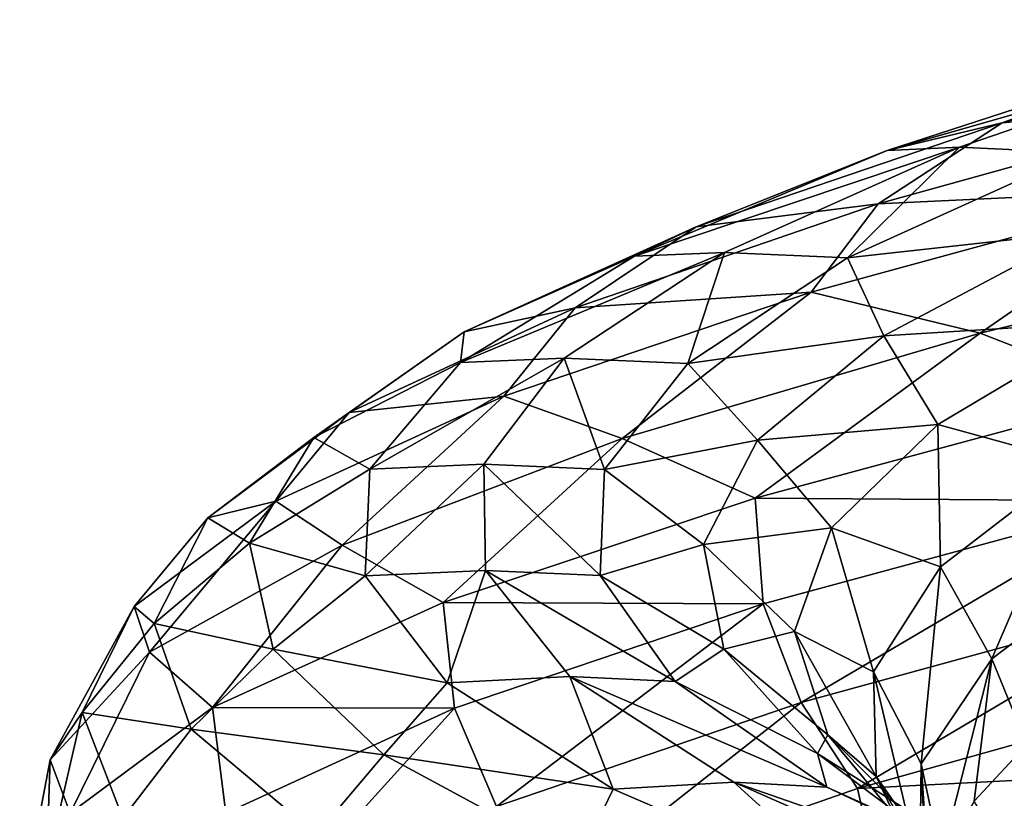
# Model space of a CAD drawing. Header units: metres. Extents: x -109 to 109, y -917 to 389.
# Tile 145 of 256: x -19 to -13.04, y -589.67 to -584.95. Entities that reach past the tile are written whole.
import ezdxf

# ---------------------------------------------------------------- set-up
doc = ezdxf.new("R2010")
doc.units = ezdxf.units.M
doc.layers.add('solid_24503124_XXX_01_SW0001', color=7, linetype='CONTINUOUS')

msp = doc.modelspace()

# ---------------------------------------------------------------- linework, layer by layer
at = {"layer": 'solid_24503124_XXX_01_SW0001'}
for points in [[(-13.048949, -585.578796, 12.05342), (-10.798348, -584.954407, 14.124077), (-11.79306, -585.112305, 12.389704)], [(-11.551121, -585.445496, 14.253053), (-10.798348, -584.954407, 14.124077), (-13.048949, -585.578796, 12.05342)], [(-13.746462, -585.746582, 10.14427), (-11.47333, -585.095764, 11.702538), (-13.306758, -585.727173, 9.529968)], [(-13.746462, -585.746582, 10.14427), (-11.79306, -585.112305, 12.389704), (-11.47333, -585.095764, 11.702538)], [(-13.048949, -585.578796, 12.05342), (-11.79306, -585.112305, 12.389704), (-13.746462, -585.746582, 10.14427)], [(-13.306758, -585.727173, 9.529968), (-11.47333, -585.095764, 11.702538), (-12.583578, -585.76062, 9.315755)], [(-13.800639, -586.069092, 12.06194), (-11.551121, -585.445496, 14.253053), (-13.048949, -585.578796, 12.05342)], [(-11.919769, -585.980469, 14.521523), (-11.551121, -585.445496, 14.253053), (-13.800639, -586.069092, 12.06194)], [(-14.90325, -586.209473, 9.62291), (-13.048949, -585.578796, 12.05342), (-13.746462, -585.746582, 10.14427)], [(-13.800639, -586.069092, 12.06194), (-13.048949, -585.578796, 12.05342), (-14.90325, -586.209473, 9.62291)], [(-15.275187, -586.38623, 7.59154), (-13.306758, -585.727173, 9.529968), (-14.73158, -586.363586, 7.070904)], [(-15.275187, -586.38623, 7.59154), (-13.746462, -585.746582, 10.14427), (-13.306758, -585.727173, 9.529968)], [(-14.90325, -586.209473, 9.62291), (-13.746462, -585.746582, 10.14427), (-15.275187, -586.38623, 7.59154)], [(-14.73158, -586.363586, 7.070904), (-13.306758, -585.727173, 9.529968), (-13.985147, -586.396545, 6.979394)], [(-13.306758, -585.727173, 9.529968), (-12.583578, -585.76062, 9.315755), (-13.985147, -586.396545, 6.979394)], [(-13.985147, -586.396545, 6.979394), (-12.583578, -585.76062, 9.315755), (-12.582692, -586.241577, 8.14326)], [(-14.206017, -586.604492, 12.265697), (-11.919769, -585.980469, 14.521523), (-13.800639, -586.069092, 12.06194)], [(-13.182926, -586.852844, 13.77578), (-11.919769, -585.980469, 14.521523), (-14.206017, -586.604492, 12.265697)], [(-13.182926, -586.852844, 13.77578), (-10.605333, -586.221619, 15.864493), (-11.919769, -585.980469, 14.521523)], [(-15.635676, -586.698853, 9.51472), (-13.800639, -586.069092, 12.06194), (-14.90325, -586.209473, 9.62291)], [(-14.206017, -586.604492, 12.265697), (-13.800639, -586.069092, 12.06194), (-15.635676, -586.698853, 9.51472)], [(-16.308376, -586.845093, 6.908986), (-14.90325, -586.209473, 9.62291), (-15.275187, -586.38623, 7.59154)], [(-15.635676, -586.698853, 9.51472), (-14.90325, -586.209473, 9.62291), (-16.308376, -586.845093, 6.908986)], [(-13.985147, -586.396545, 6.979394), (-12.582692, -586.241577, 8.14326), (-13.766137, -586.86969, 5.854154)], [(-13.766137, -586.86969, 5.854154), (-12.582692, -586.241577, 8.14326), (-12.392522, -586.783508, 7.378927)], [(-13.182926, -586.852844, 13.77578), (-12.222779, -587.227112, 14.783303), (-10.605333, -586.221619, 15.864493)], [(-16.3304, -587.029846, 4.810891), (-14.73158, -586.363586, 7.070904), (-15.701834, -587.003662, 4.400964)], [(-16.3304, -587.029846, 4.810891), (-15.275187, -586.38623, 7.59154), (-14.73158, -586.363586, 7.070904)], [(-15.701834, -587.003662, 4.400964), (-14.73158, -586.363586, 7.070904), (-14.953115, -587.036133, 4.434011)], [(-14.73158, -586.363586, 7.070904), (-13.985147, -586.396545, 6.979394), (-14.953115, -587.036133, 4.434011)], [(-16.308376, -586.845093, 6.908986), (-15.275187, -586.38623, 7.59154), (-16.3304, -587.029846, 4.810891)], [(-14.953115, -587.036133, 4.434011), (-13.985147, -586.396545, 6.979394), (-13.766137, -586.86969, 5.854154)], [(-16.066708, -587.234802, 9.648808), (-14.206017, -586.604492, 12.265697), (-15.635676, -586.698853, 9.51472)], [(-15.351279, -587.491394, 11.267138), (-14.206017, -586.604492, 12.265697), (-16.066708, -587.234802, 9.648808)], [(-15.351279, -587.491394, 11.267138), (-13.182926, -586.852844, 13.77578), (-14.206017, -586.604492, 12.265697)], [(-17.003941, -587.333435, 6.690479), (-15.635676, -586.698853, 9.51472), (-16.308376, -586.845093, 6.908986)], [(-16.066708, -587.234802, 9.648808), (-15.635676, -586.698853, 9.51472), (-17.003941, -587.333435, 6.690479)], [(-13.766137, -586.86969, 5.854154), (-12.392522, -586.783508, 7.378927), (-13.438592, -587.406311, 5.151238)], [(-13.438592, -587.406311, 5.151238), (-12.392522, -586.783508, 7.378927), (-12.601808, -587.63501, 6.04864)], [(-17.218138, -587.484253, 3.992431), (-16.308376, -586.845093, 6.908986), (-16.3304, -587.029846, 4.810891)], [(-17.003941, -587.333435, 6.690479), (-16.308376, -586.845093, 6.908986), (-17.218138, -587.484253, 3.992431)], [(-15.351279, -587.491394, 11.267138), (-14.544676, -587.851746, 12.472992), (-13.182926, -586.852844, 13.77578)], [(-14.953115, -587.036133, 4.434011), (-13.766137, -586.86969, 5.854154), (-14.531568, -587.500732, 3.394473)], [(-13.182926, -586.852844, 13.77578), (-14.544676, -587.851746, 12.472992), (-12.222779, -587.227112, 14.783303)], [(-14.531568, -587.500732, 3.394473), (-13.766137, -586.86969, 5.854154), (-13.438592, -587.406311, 5.151238)], [(-16.879757, -587.675964, 1.887992), (-15.701834, -587.003662, 4.400964), (-16.188725, -587.645996, 1.602277)], [(-16.879757, -587.675964, 1.887992), (-16.3304, -587.029846, 4.810891), (-15.701834, -587.003662, 4.400964)], [(-16.188725, -587.645996, 1.602277), (-15.701834, -587.003662, 4.400964), (-15.457768, -587.677979, 1.758057)], [(-15.701834, -587.003662, 4.400964), (-14.953115, -587.036133, 4.434011), (-15.457768, -587.677979, 1.758057)], [(-17.218138, -587.484253, 3.992431), (-16.3304, -587.029846, 4.810891), (-16.879757, -587.675964, 1.887992)], [(-15.457768, -587.677979, 1.758057), (-14.953115, -587.036133, 4.434011), (-14.531568, -587.500732, 3.394473)], [(-17.448748, -587.870056, 6.751805), (-16.066708, -587.234802, 9.648808), (-17.003941, -587.333435, 6.690479)], [(-17.045942, -588.135925, 8.417829), (-16.066708, -587.234802, 9.648808), (-17.448748, -587.870056, 6.751805)], [(-17.045942, -588.135925, 8.417829), (-15.351279, -587.491394, 11.267138), (-16.066708, -587.234802, 9.648808)], [(-12.222779, -587.227112, 14.783303), (-14.544676, -587.851746, 12.472992), (-12.192273, -587.868347, 14.693073)], [(-17.860685, -587.971436, 3.67218), (-17.003941, -587.333435, 6.690479), (-17.218138, -587.484253, 3.992431)], [(-17.448748, -587.870056, 6.751805), (-17.003941, -587.333435, 6.690479), (-17.860685, -587.971436, 3.67218)], [(-14.531568, -587.500732, 3.394473), (-13.438592, -587.406311, 5.151238), (-14.082348, -588.031738, 2.776452)], [(-14.082348, -588.031738, 2.776452), (-13.438592, -587.406311, 5.151238), (-13.42188, -588.267944, 3.768587)], [(-13.438592, -587.406311, 5.151238), (-12.601808, -587.63501, 6.04864), (-13.42188, -588.267944, 3.768587)], [(-17.860685, -587.971436, 3.67218), (-17.218138, -587.484253, 3.992431), (-17.608398, -588.125427, 0.962377)], [(-17.608398, -588.125427, 0.962377), (-17.218138, -587.484253, 3.992431), (-16.879757, -587.675964, 1.887992)], [(-17.045942, -588.135925, 8.417829), (-16.434446, -588.484009, 9.791312), (-15.351279, -587.491394, 11.267138)], [(-15.351279, -587.491394, 11.267138), (-16.434446, -588.484009, 9.791312), (-14.544676, -587.851746, 12.472992)], [(-15.457768, -587.677979, 1.758057), (-14.531568, -587.500732, 3.394473), (-14.858716, -588.133484, 0.839427)], [(-14.858716, -588.133484, 0.839427), (-14.531568, -587.500732, 3.394473), (-14.082348, -588.031738, 2.776452)], [(-17.608398, -588.125427, 0.962377), (-16.879757, -587.675964, 1.887992), (-16.907286, -588.322937, -1.085338)], [(-16.907286, -588.322937, -1.085338), (-16.188725, -587.645996, 1.602277), (-16.177471, -588.289063, -1.237816)], [(-16.907286, -588.322937, -1.085338), (-16.879757, -587.675964, 1.887992), (-16.188725, -587.645996, 1.602277)], [(-16.188725, -587.645996, 1.602277), (-15.457768, -587.677979, 1.758057), (-15.484464, -588.320679, -0.964355)], [(-16.177471, -588.289063, -1.237816), (-16.188725, -587.645996, 1.602277), (-15.484464, -588.320679, -0.964355)], [(-13.42188, -588.267944, 3.768587), (-12.601808, -587.63501, 6.04864), (-13.111244, -588.825439, 3.863839)], [(-12.601808, -587.63501, 6.04864), (-12.278473, -588.192078, 6.093245), (-13.111244, -588.825439, 3.863839)], [(-15.484464, -588.320679, -0.964355), (-15.457768, -587.677979, 1.758057), (-14.858716, -588.133484, 0.839427)], [(-14.544676, -587.851746, 12.472992), (-16.434446, -588.484009, 9.791312), (-14.496494, -588.492554, 12.391257)], [(-14.544676, -587.851746, 12.472992), (-14.496494, -588.492554, 12.391257), (-12.192273, -587.868347, 14.693073)], [(-18.307089, -588.508667, 3.65958), (-17.448748, -587.870056, 6.751805), (-17.860685, -587.971436, 3.67218)], [(-18.212677, -588.784851, 5.316218), (-17.448748, -587.870056, 6.751805), (-18.307089, -588.508667, 3.65958)], [(-18.212677, -588.784851, 5.316218), (-17.045942, -588.135925, 8.417829), (-17.448748, -587.870056, 6.751805)], [(-14.265723, -589.089417, 12.244242), (-12.192273, -587.868347, 14.693073), (-14.496494, -588.492554, 12.391257)], [(-14.265723, -589.089417, 12.244242), (-11.991374, -588.465759, 14.509267), (-12.192273, -587.868347, 14.693073)], [(-18.307089, -588.508667, 3.65958), (-17.860685, -587.971436, 3.67218), (-18.18434, -588.611267, 0.551562)], [(-18.18434, -588.611267, 0.551562), (-17.860685, -587.971436, 3.67218), (-17.608398, -588.125427, 0.962377)], [(-14.858716, -588.133484, 0.839427), (-14.082348, -588.031738, 2.776452), (-14.307841, -588.658447, 0.326574)], [(-14.307841, -588.658447, 0.326574), (-14.082348, -588.031738, 2.776452), (-13.829409, -588.90271, 1.380163)], [(-14.082348, -588.031738, 2.776452), (-13.42188, -588.267944, 3.768587), (-13.829409, -588.90271, 1.380163)], [(-18.212677, -588.784851, 5.316218), (-17.831749, -589.120361, 6.829247), (-17.045942, -588.135925, 8.417829)], [(-18.18434, -588.611267, 0.551562), (-17.608398, -588.125427, 0.962377), (-17.464949, -588.766907, -2.088802)], [(-17.045942, -588.135925, 8.417829), (-17.831749, -589.120361, 6.829247), (-16.434446, -588.484009, 9.791312)], [(-17.464949, -588.766907, -2.088802), (-17.608398, -588.125427, 0.962377), (-16.907286, -588.322937, -1.085338)], [(-15.484464, -588.320679, -0.964355), (-14.858716, -588.133484, 0.839427), (-14.735625, -588.766541, -1.733078)], [(-14.735625, -588.766541, -1.733078), (-14.858716, -588.133484, 0.839427), (-14.307841, -588.658447, 0.326574)], [(-13.111244, -588.825439, 3.863839), (-12.278473, -588.192078, 6.093245), (-12.89901, -589.344238, 4.256298)], [(-13.829409, -588.90271, 1.380163), (-13.42188, -588.267944, 3.768587), (-13.538856, -589.460815, 1.522839)], [(-13.42188, -588.267944, 3.768587), (-13.111244, -588.825439, 3.863839), (-13.538856, -589.460815, 1.522839)], [(-17.464949, -588.766907, -2.088802), (-16.907286, -588.322937, -1.085338), (-16.409784, -588.969238, -4.017388)], [(-16.409784, -588.969238, -4.017388), (-16.907286, -588.322937, -1.085338), (-16.177471, -588.289063, -1.237816)], [(-16.409784, -588.969238, -4.017388), (-16.177471, -588.289063, -1.237816), (-15.666861, -588.931335, -4.032232)], [(-16.177471, -588.289063, -1.237816), (-15.484464, -588.320679, -0.964355), (-15.030193, -588.962708, -3.649205)], [(-15.666861, -588.931335, -4.032232), (-16.177471, -588.289063, -1.237816), (-15.030193, -588.962708, -3.649205)], [(-15.030193, -588.962708, -3.649205), (-15.484464, -588.320679, -0.964355), (-14.735625, -588.766541, -1.733078)], [(-18.815931, -589.436523, 2.057795), (-18.307089, -588.508667, 3.65958), (-18.620306, -589.149048, 0.465967)], [(-18.815931, -589.436523, 2.057795), (-18.212677, -588.784851, 5.316218), (-18.307089, -588.508667, 3.65958)], [(-18.620306, -589.149048, 0.465967), (-18.307089, -588.508667, 3.65958), (-18.18434, -588.611267, 0.551562)], [(-16.434446, -588.484009, 9.791312), (-17.831749, -589.120361, 6.829247), (-16.366602, -589.123047, 9.726154)], [(-16.434446, -588.484009, 9.791312), (-16.366602, -589.123047, 9.726154), (-14.496494, -588.492554, 12.391257)], [(-16.112633, -589.71936, 9.620462), (-14.496494, -588.492554, 12.391257), (-16.366602, -589.123047, 9.726154)], [(-16.112633, -589.71936, 9.620462), (-14.265723, -589.089417, 12.244242), (-14.496494, -588.492554, 12.391257)], [(-13.924508, -589.610046, 11.985969), (-11.991374, -588.465759, 14.509267), (-14.265723, -589.089417, 12.244242)], [(-13.924508, -589.610046, 11.985969), (-11.700918, -588.987244, 14.19658), (-11.991374, -588.465759, 14.509267)], [(-18.620306, -589.149048, 0.465967), (-18.18434, -588.611267, 0.551562), (-17.961605, -589.25116, -2.577493)], [(-17.961605, -589.25116, -2.577493), (-18.18434, -588.611267, 0.551562), (-17.464949, -588.766907, -2.088802)], [(-14.735625, -588.766541, -1.733078), (-14.307841, -588.658447, 0.326574), (-14.105238, -589.285156, -2.125074)], [(-14.307841, -588.658447, 0.326574), (-13.829409, -588.90271, 1.380163), (-13.811881, -589.538086, -1.042176)], [(-14.105238, -589.285156, -2.125074), (-14.307841, -588.658447, 0.326574), (-13.811881, -589.538086, -1.042176)], [(-18.815931, -589.436523, 2.057795), (-18.693344, -589.759521, 3.673384), (-18.212677, -588.784851, 5.316218)], [(-18.212677, -588.784851, 5.316218), (-18.693344, -589.759521, 3.673384), (-17.831749, -589.120361, 6.829247)], [(-17.961605, -589.25116, -2.577493), (-17.464949, -588.766907, -2.088802), (-16.793121, -589.407166, -5.069326)], [(-16.793121, -589.407166, -5.069326), (-17.464949, -588.766907, -2.088802), (-16.409784, -588.969238, -4.017388)], [(-15.030193, -588.962708, -3.649205), (-14.735625, -588.766541, -1.733078), (-14.166899, -589.39856, -4.245636)], [(-14.166899, -589.39856, -4.245636), (-14.735625, -588.766541, -1.733078), (-14.105238, -589.285156, -2.125074)], [(-13.538856, -589.460815, 1.522839), (-13.111244, -588.825439, 3.863839), (-13.419397, -590.032227, 1.74994)], [(-13.111244, -588.825439, 3.863839), (-13.218858, -589.687561, 3.01715), (-13.419397, -590.032227, 1.74994)], [(-13.111244, -588.825439, 3.863839), (-12.89901, -589.344238, 4.256298), (-13.218858, -589.687561, 3.01715)], [(-13.829409, -588.90271, 1.380163), (-13.538856, -589.460815, 1.522839), (-13.54868, -590.096802, -0.856339)], [(-13.811881, -589.538086, -1.042176), (-13.829409, -588.90271, 1.380163), (-13.54868, -590.096802, -0.856339)], [(-16.793121, -589.407166, -5.069326), (-16.409784, -588.969238, -4.017388), (-15.405953, -589.61322, -6.817122)], [(-15.405953, -589.61322, -6.817122), (-16.409784, -588.969238, -4.017388), (-15.666861, -588.931335, -4.032232)], [(-15.666861, -588.931335, -4.032232), (-15.030193, -588.962708, -3.649205), (-14.112065, -589.6026, -6.213093)], [(-14.675275, -589.571289, -6.694495), (-15.666861, -588.931335, -4.032232), (-14.112065, -589.6026, -6.213093)], [(-15.405953, -589.61322, -6.817122), (-15.666861, -588.931335, -4.032232), (-14.675275, -589.571289, -6.694495)], [(-14.112065, -589.6026, -6.213093), (-15.030193, -588.962708, -3.649205), (-14.166899, -589.39856, -4.245636)], [(-11.728147, -589.497009, 13.438148), (-11.700918, -588.987244, 14.19658), (-13.924508, -589.610046, 11.985969)], [(-15.730755, -590.239014, 9.424514), (-14.265723, -589.089417, 12.244242), (-16.112633, -589.71936, 9.620462)], [(-15.730755, -590.239014, 9.424514), (-13.924508, -589.610046, 11.985969), (-14.265723, -589.089417, 12.244242)], [(-18.838036, -590.089111, -1.255254), (-18.620306, -589.149048, 0.465967), (-18.375158, -589.789551, -2.733242)], [(-18.838036, -590.089111, -1.255254), (-18.815931, -589.436523, 2.057795), (-18.620306, -589.149048, 0.465967)], [(-17.831749, -589.120361, 6.829247), (-18.693344, -589.759521, 3.673384), (-17.750502, -589.758484, 6.780011)], [(-18.375158, -589.789551, -2.733242), (-18.620306, -589.149048, 0.465967), (-17.961605, -589.25116, -2.577493)], [(-17.831749, -589.120361, 6.829247), (-17.750502, -589.758484, 6.780011), (-16.366602, -589.123047, 9.726154)], [(-17.480616, -590.354187, 6.718928), (-16.366602, -589.123047, 9.726154), (-17.750502, -589.758484, 6.780011)], [(-17.480616, -590.354187, 6.718928), (-16.112633, -589.71936, 9.620462), (-16.366602, -589.123047, 9.726154)], [(-18.375158, -589.789551, -2.733242), (-17.961605, -589.25116, -2.577493), (-17.201616, -589.889648, -5.621792)], [(-17.201616, -589.889648, -5.621792), (-17.961605, -589.25116, -2.577493), (-16.793121, -589.407166, -5.069326)], [(-14.166899, -589.39856, -4.245636), (-14.105238, -589.285156, -2.125074), (-13.482965, -589.910645, -4.505732)], [(-14.105238, -589.285156, -2.125074), (-13.811881, -589.538086, -1.042176), (-13.368654, -590.172729, -3.424221)], [(-13.482965, -589.910645, -4.505732), (-14.105238, -589.285156, -2.125074), (-13.368654, -590.172729, -3.424221)], [(-13.218858, -589.687561, 3.01715), (-12.89901, -589.344238, 4.256298), (-13.023601, -590.009399, 4.197987)], [(-13.170177, -590.028198, -6.621325), (-14.166899, -589.39856, -4.245636), (-13.482965, -589.910645, -4.505732)], [(-14.112065, -589.6026, -6.213093), (-14.166899, -589.39856, -4.245636), (-13.170177, -590.028198, -6.621325)], [(-18.815931, -589.436523, 2.057795), (-18.999508, -590.402405, 0.406617), (-18.693344, -589.759521, 3.673384)], [(-18.838036, -590.089111, -1.255254), (-18.999508, -590.402405, 0.406617), (-18.815931, -589.436523, 2.057795)], [(-17.201616, -589.889648, -5.621792), (-16.793121, -589.407166, -5.069326), (-15.613812, -590.044617, -7.887983)], [(-15.613812, -590.044617, -7.887983), (-16.793121, -589.407166, -5.069326), (-15.405953, -589.61322, -6.817122)], [(-13.54868, -590.096802, -0.856339), (-13.538856, -589.460815, 1.522839), (-13.455178, -590.71936, -0.802786)], [(-13.538856, -589.460815, 1.522839), (-13.419397, -590.032227, 1.74994), (-13.498301, -590.37616, 0.472955)], [(-13.538856, -589.460815, 1.522839), (-13.498301, -590.37616, 0.472955), (-13.455178, -590.71936, -0.802786)], [(-13.809337, -590.116516, 11.246363), (-11.728147, -589.497009, 13.438148), (-13.924508, -589.610046, 11.985969)], [(-12.877424, -590.22876, 11.338042), (-11.728147, -589.497009, 13.438148), (-13.809337, -590.116516, 11.246363)], [(-13.923146, -590.253296, -9.396424), (-15.405953, -589.61322, -6.817122), (-14.675275, -589.571289, -6.694495)], [(-14.675275, -589.571289, -6.694495), (-14.112065, -589.6026, -6.213093), (-12.75509, -590.239014, -8.575275)], [(-13.229934, -590.20752, -9.141438), (-14.675275, -589.571289, -6.694495), (-12.75509, -590.239014, -8.575275)], [(-13.923146, -590.253296, -9.396424), (-14.675275, -589.571289, -6.694495), (-13.229934, -590.20752, -9.141438)], [(-13.811881, -589.538086, -1.042176), (-13.54868, -590.096802, -0.856339), (-13.138744, -590.732178, -3.200424)], [(-13.368654, -590.172729, -3.424221), (-13.811881, -589.538086, -1.042176), (-13.138744, -590.732178, -3.200424)], [(-13.809337, -590.116516, 11.246363), (-13.924508, -589.610046, 11.985969), (-15.730755, -590.239014, 9.424514)], [(-15.613812, -590.044617, -7.887983), (-15.405953, -589.61322, -6.817122), (-13.923146, -590.253296, -9.396424)], [(-12.75509, -590.239014, -8.575275), (-14.112065, -589.6026, -6.213093), (-13.170177, -590.028198, -6.621325)]]:
    msp.add_3dface(points, dxfattribs=at)

doc.saveas('drawing.dxf')
